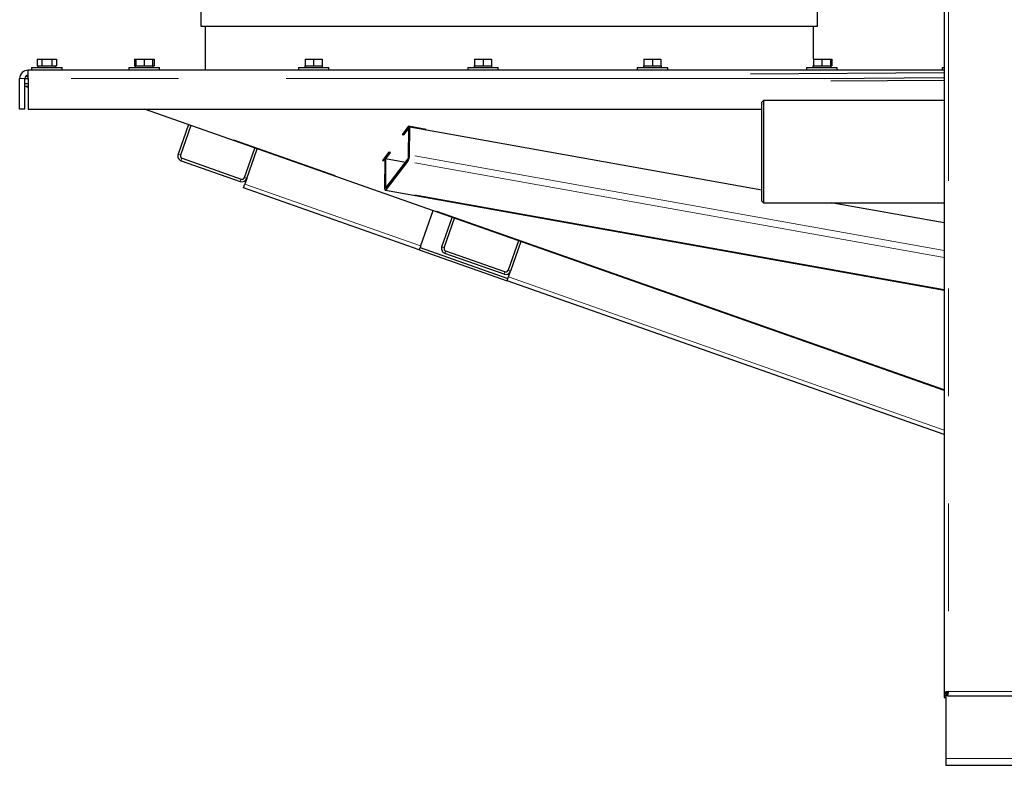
# Model space of a CAD drawing. Header units: millimetres. Extents: x 30 to 245, y 63 to 147.
# Tile 36 of 67: x 150 to 162, y 65 to 74. Entities that reach past the tile are written whole.
import ezdxf

# ---------------------------------------------------------------- set-up
doc = ezdxf.new("R2010")
doc.units = ezdxf.units.MM
doc.linetypes.add('PHANTOM', pattern=[12.7, 6.35, -1.27, 1.27, -1.27, 1.27, -1.27])

msp = doc.modelspace()

# ---------------------------------------------------------------- linework, layer by layer
at = {"color": 7, "linetype": 'Continuous', "lineweight": 25}
for p, q in [((161.019, 90.984), (161.019, 65.883)), ((152.245, 73.981), (152.245, 73.751)), ((159.525, 73.751), (159.525, 73.981)), ((152.245, 73.751), (159.525, 73.751)), ((152.295, 73.751), (152.295, 73.231)), ((159.475, 73.361), (159.475, 73.751)), ((150.31, 73.361), (150.31, 73.281)), ((150.31, 73.361), (150.368, 73.361)), ((150.368, 73.361), (150.368, 73.281)), ((150.368, 73.361), (150.483, 73.361)), ((150.483, 73.361), (150.483, 73.281)), ((150.483, 73.361), (150.541, 73.361)), ((150.541, 73.361), (150.541, 73.281)), ((151.46, 73.361), (151.46, 73.281)), ((151.46, 73.361), (151.475, 73.361)), ((151.475, 73.361), (151.475, 73.281)), ((151.475, 73.361), (151.575, 73.361)), ((151.575, 73.361), (151.575, 73.281)), ((151.575, 73.361), (151.675, 73.361)), ((151.675, 73.361), (151.691, 73.361)), ((151.675, 73.361), (151.675, 73.281)), ((151.691, 73.361), (151.691, 73.281)), ((153.475, 73.361), (153.475, 73.281)), ((153.475, 73.361), (153.575, 73.361)), ((153.575, 73.361), (153.575, 73.281)), ((153.575, 73.361), (153.675, 73.361)), ((153.675, 73.361), (153.675, 73.281)), ((155.475, 73.361), (155.475, 73.281)), ((155.475, 73.361), (155.575, 73.361)), ((155.575, 73.361), (155.575, 73.281)), ((155.575, 73.361), (155.675, 73.361)), ((155.675, 73.361), (155.675, 73.281)), ((157.475, 73.361), (157.475, 73.281)), ((157.475, 73.361), (157.575, 73.361)), ((157.575, 73.361), (157.575, 73.281)), ((157.575, 73.361), (157.675, 73.361)), ((157.675, 73.361), (157.675, 73.281)), ((159.475, 73.361), (159.475, 73.281)), ((159.475, 73.361), (159.575, 73.361)), ((159.575, 73.361), (159.575, 73.281)), ((159.575, 73.361), (159.675, 73.361)), ((159.675, 73.361), (159.675, 73.281)), ((159.675, 73.361), (159.691, 73.361)), ((159.691, 73.361), (159.691, 73.281)), ((161.019, 73.231), (150.205, 73.231)), ((150.205, 73.131), (150.205, 73.231)), ((150.245, 73.261), (150.245, 73.231)), ((150.245, 73.261), (150.425, 73.261)), ((150.31, 73.281), (150.323, 73.281)), ((150.32, 73.281), (150.32, 73.261)), ((150.323, 73.281), (150.355, 73.281)), ((150.355, 73.281), (150.368, 73.281)), ((150.368, 73.281), (150.393, 73.281)), ((150.393, 73.281), (150.457, 73.281)), ((150.425, 73.261), (150.605, 73.261)), ((150.457, 73.281), (150.483, 73.281)), ((150.483, 73.281), (150.496, 73.281)), ((150.496, 73.281), (150.528, 73.281)), ((150.528, 73.281), (150.541, 73.281)), ((150.53, 73.261), (150.53, 73.281)), ((150.605, 73.231), (150.605, 73.261)), ((151.395, 73.261), (151.395, 73.231)), ((151.395, 73.261), (151.755, 73.261)), ((151.46, 73.281), (151.47, 73.281)), ((151.47, 73.281), (151.47, 73.261)), ((151.47, 73.281), (151.475, 73.281)), ((151.475, 73.281), (151.498, 73.281)), ((151.498, 73.281), (151.553, 73.281)), ((151.553, 73.281), (151.575, 73.281)), ((151.575, 73.281), (151.598, 73.281)), ((151.598, 73.281), (151.653, 73.281)), ((151.653, 73.281), (151.675, 73.281)), ((151.675, 73.281), (151.68, 73.281)), ((151.68, 73.261), (151.68, 73.281)), ((151.68, 73.281), (151.691, 73.281)), ((151.755, 73.231), (151.755, 73.261)), ((153.395, 73.261), (153.395, 73.231)), ((153.395, 73.261), (153.755, 73.261)), ((153.47, 73.281), (153.47, 73.261)), ((153.47, 73.281), (153.475, 73.281)), ((153.475, 73.281), (153.498, 73.281)), ((153.498, 73.281), (153.553, 73.281)), ((153.553, 73.281), (153.575, 73.281)), ((153.575, 73.281), (153.598, 73.281)), ((153.598, 73.281), (153.653, 73.281)), ((153.653, 73.281), (153.675, 73.281)), ((153.675, 73.281), (153.68, 73.281)), ((153.68, 73.261), (153.68, 73.281)), ((153.755, 73.231), (153.755, 73.261)), ((155.395, 73.261), (155.395, 73.231)), ((155.395, 73.261), (155.755, 73.261)), ((155.47, 73.281), (155.47, 73.261)), ((155.47, 73.281), (155.475, 73.281)), ((155.475, 73.281), (155.498, 73.281)), ((155.498, 73.281), (155.553, 73.281)), ((155.553, 73.281), (155.575, 73.281)), ((155.575, 73.281), (155.598, 73.281)), ((155.598, 73.281), (155.653, 73.281)), ((155.653, 73.281), (155.675, 73.281)), ((155.675, 73.281), (155.68, 73.281)), ((155.68, 73.261), (155.68, 73.281)), ((155.755, 73.231), (155.755, 73.261)), ((157.395, 73.261), (157.395, 73.231)), ((157.395, 73.261), (157.755, 73.261)), ((157.47, 73.281), (157.47, 73.261)), ((157.47, 73.281), (157.475, 73.281)), ((157.475, 73.281), (157.498, 73.281)), ((157.498, 73.281), (157.553, 73.281)), ((157.553, 73.281), (157.575, 73.281)), ((157.575, 73.281), (157.598, 73.281)), ((157.598, 73.281), (157.653, 73.281)), ((157.653, 73.281), (157.675, 73.281)), ((157.675, 73.281), (157.68, 73.281)), ((157.68, 73.261), (157.68, 73.281)), ((157.755, 73.231), (157.755, 73.261)), ((159.395, 73.261), (159.395, 73.231)), ((159.395, 73.261), (159.755, 73.261)), ((159.47, 73.281), (159.47, 73.261)), ((159.47, 73.281), (159.475, 73.281)), ((159.475, 73.281), (159.498, 73.281)), ((159.498, 73.281), (159.553, 73.281)), ((159.553, 73.281), (159.575, 73.281)), ((159.575, 73.281), (159.598, 73.281)), ((159.598, 73.281), (159.653, 73.281)), ((159.653, 73.281), (159.675, 73.281)), ((159.675, 73.281), (159.68, 73.281)), ((159.68, 73.261), (159.68, 73.281)), ((159.68, 73.281), (159.691, 73.281)), ((159.755, 73.231), (159.755, 73.261)), ((160.995, 73.261), (160.995, 73.231)), ((160.995, 73.261), (161.019, 73.261)), ((150.105, 72.771), (150.105, 73.131)), ((150.165, 72.771), (150.165, 73.131)), ((150.205, 73.128), (150.165, 73.127)), ((150.205, 73.157), (150.175, 73.156)), ((150.205, 73.131), (150.205, 72.771)), ((161.019, 73.2), (158.731, 73.185)), ((161.019, 73.14), (159.603, 73.13)), ((161.019, 73.11), (159.682, 73.101)), ((150.205, 73.068), (150.165, 73.068)), ((150.205, 73.038), (150.165, 73.038)), ((150.191, 73.03), (150.191, 73.038)), ((150.205, 73.031), (150.191, 73.03)), ((150.165, 72.771), (150.105, 72.771)), ((150.205, 72.771), (158.866, 72.771)), ((161.019, 69.448), (151.579, 72.771)), ((158.886, 72.872), (158.866, 72.852)), ((158.866, 71.686), (158.866, 72.852)), ((161.019, 72.872), (158.886, 72.872)), ((158.886, 72.872), (158.886, 71.666)), ((152.098, 72.588), (151.975, 72.239)), ((152.126, 72.578), (152.003, 72.229)), ((154.697, 72.569), (154.621, 72.47)), ((154.64, 72.484), (154.704, 72.568)), ((154.64, 72.467), (154.709, 72.557)), ((154.903, 72.532), (154.697, 72.569)), ((154.697, 72.218), (154.698, 72.543)), ((154.709, 72.557), (154.698, 72.543)), ((154.707, 72.232), (154.709, 72.557)), ((154.709, 72.567), (154.709, 72.557)), ((154.709, 72.557), (154.709, 72.557)), ((158.866, 71.813), (154.709, 72.557)), ((154.897, 72.533), (154.897, 72.523)), ((154.897, 72.523), (154.903, 72.532)), ((154.621, 72.47), (154.64, 72.467)), ((154.633, 72.485), (154.64, 72.484)), ((154.64, 72.484), (154.64, 72.467)), ((152.758, 71.963), (152.881, 72.312)), ((152.786, 71.953), (152.909, 72.303)), ((152.022, 72.191), (152.72, 71.945)), ((154.464, 72.263), (154.389, 72.164)), ((154.401, 72.18), (154.414, 72.177)), ((154.414, 72.17), (154.483, 72.26)), ((154.415, 72.187), (154.414, 72.17)), ((154.425, 72.183), (154.414, 72.17)), ((154.415, 72.187), (154.471, 72.262)), ((154.425, 72.183), (154.423, 71.859)), ((154.658, 72.142), (154.425, 72.183)), ((154.483, 72.26), (154.464, 72.263)), ((152.012, 72.162), (152.71, 71.917)), ((154.389, 72.164), (154.414, 72.16)), ((154.414, 72.17), (154.413, 71.845)), ((154.433, 71.846), (154.686, 72.179)), ((154.433, 71.82), (154.686, 72.152)), ((152.786, 71.953), (152.763, 71.887)), ((154.822, 71.11), (152.747, 71.84)), ((154.423, 71.813), (161.019, 70.633)), ((158.866, 71.686), (158.886, 71.666)), ((158.886, 71.666), (161.019, 71.666)), ((161.019, 71.428), (159.684, 71.666)), ((154.984, 71.572), (154.838, 71.157)), ((155.088, 71.144), (155.211, 71.493)), ((155.116, 71.134), (155.239, 71.483)), ((154.832, 71.138), (155.869, 70.773)), ((155.994, 71.217), (155.871, 70.868)), ((156.022, 71.207), (155.899, 70.858)), ((154.822, 71.11), (155.859, 70.745)), ((155.823, 70.821), (155.125, 71.067)), ((155.833, 70.85), (155.135, 71.095)), ((155.876, 70.792), (155.899, 70.858)), ((161.019, 68.929), (155.859, 70.745)), ((161.019, 65.883), (161.019, 65.873)), ((161.019, 65.883), (161.044, 65.883)), ((161.019, 65.873), (161.039, 65.873)), ((161.019, 65.873), (161.019, 65.848)), ((161.019, 65.848), (161.019, 65.823)), ((161.019, 65.848), (161.039, 65.848)), ((161.019, 65.823), (161.039, 65.823)), ((161.039, 65.883), (161.039, 65.103)), ((161.044, 65.883), (161.062, 65.883)), ((161.059, 65.843), (161.059, 65.868)), ((161.059, 65.843), (192.25, 65.843)), ((161.039, 65.103), (161.039, 65.023)), ((165.269, 65.023), (161.039, 65.023))]:
    msp.add_line(p, q, dxfattribs=at)
at = {"color": 8, "linetype": 'PHANTOM', "lineweight": 18}
for p, q in [((161.069, 90.973), (161.069, 65.893)), ((150.105, 73.131), (150.165, 73.131)), ((159.602, 73.131), (150.205, 73.131)), ((161.019, 69.459), (151.609, 72.771)), ((151.975, 72.239), (152.003, 72.229)), ((152.022, 72.191), (152.012, 72.162)), ((154.697, 72.218), (154.707, 72.232)), ((161.019, 71.103), (154.707, 72.232)), ((154.686, 72.152), (154.686, 72.179)), ((161.019, 71.019), (154.686, 72.152)), ((152.758, 71.963), (152.786, 71.953)), ((152.71, 71.917), (152.72, 71.945)), ((154.838, 71.157), (152.763, 71.887)), ((154.413, 71.845), (154.423, 71.859)), ((154.44, 71.856), (154.423, 71.859)), ((154.433, 71.846), (154.433, 71.82)), ((161.019, 70.641), (154.433, 71.82)), ((155.088, 71.144), (155.116, 71.134)), ((155.135, 71.095), (155.125, 71.067)), ((155.823, 70.821), (155.833, 70.85)), ((155.871, 70.868), (155.899, 70.858)), ((161.019, 68.982), (155.876, 70.792)), ((161.069, 65.893), (192.239, 65.893)), ((192.449, 65.103), (161.039, 65.103))]:
    msp.add_line(p, q, dxfattribs=at)
at = {"color": 7, "linetype": 'Continuous', "lineweight": 25, "flags": 128}
for points in [[(152.747, 71.84), (152.747, 71.841), (152.748, 71.844), (152.749, 71.848), (152.751, 71.854), (152.754, 71.861), (152.757, 71.869), (152.76, 71.878), (152.763, 71.887)], [(154.413, 71.845), (154.413, 71.835), (154.414, 71.827), (154.416, 71.821), (154.419, 71.816), (154.422, 71.813), (154.425, 71.813), (154.429, 71.815), (154.433, 71.82)], [(154.423, 71.859), (154.423, 71.854), (154.424, 71.85), (154.425, 71.846), (154.426, 71.844), (154.427, 71.843), (154.429, 71.843), (154.431, 71.844), (154.433, 71.846)], [(154.838, 71.157), (154.835, 71.148), (154.832, 71.139), (154.829, 71.131), (154.827, 71.124), (154.825, 71.118), (154.823, 71.114), (154.822, 71.111), (154.822, 71.11)], [(155.859, 70.745), (155.86, 70.746), (155.861, 70.748), (155.862, 70.753), (155.864, 70.759), (155.867, 70.766), (155.87, 70.774), (155.873, 70.783), (155.876, 70.792)]]:
    msp.add_lwpolyline(points, dxfattribs=at)
at = {"color": 7, "linetype": 'Continuous', "lineweight": 25}
for centre, radius, start, end in [((150.205, 73.131), 0.1, 90, 180), ((150.205, 73.131), 0.04, 90, 180), ((152.032, 72.219), 0.06, 160.6128, 250.6128), ((152.032, 72.219), 0.03, 160.6128, 250.6128), ((154.553, 72.23), 0.154, 329.8794, 0.8282), ((154.62, 72.217), 0.0771, 329.8727, 0.8316), ((152.73, 71.973), 0.06, 250.6128, 340.6128), ((152.73, 71.973), 0.03, 250.6128, 340.6128), ((155.145, 71.124), 0.06, 160.6128, 250.6128), ((155.145, 71.124), 0.03, 160.6128, 250.6128), ((155.843, 70.878), 0.06, 250.6128, 340.6128), ((155.843, 70.878), 0.03, 250.6128, 340.6128)]:
    msp.add_arc(centre, radius, start, end, dxfattribs=at)
for points, knots in [([(161.069, 65.893), (161.063, 65.893), (161.05, 65.891), (161.033, 65.888), (161.022, 65.885), (161.02, 65.884), (161.019, 65.883)], [0, 0, 0, 0, 0.250001, 0.500007, 0.750001, 1, 1, 1, 1]), ([(161.069, 65.893), (161.066, 65.893), (161.06, 65.891), (161.051, 65.888), (161.046, 65.885), (161.045, 65.884), (161.044, 65.883)], [0, 0, 0, 0, 0.250012, 0.500014, 0.749991, 1, 1, 1, 1]), ([(161.059, 65.843), (161.06, 65.844), (161.061, 65.846), (161.064, 65.857), (161.067, 65.874), (161.069, 65.887), (161.069, 65.893)], [0, 0, 0, 0, 0.250002, 0.5, 0.750001, 1, 1, 1, 1]), ([(161.059, 65.868), (161.06, 65.869), (161.061, 65.87), (161.064, 65.875), (161.067, 65.884), (161.069, 65.89), (161.069, 65.893)], [0, 0, 0, 0, 0.250014, 0.499996, 0.750004, 1, 1, 1, 1])]:
    msp.add_open_spline(points, degree=3, knots=knots, dxfattribs=at)

doc.saveas('drawing.dxf')
